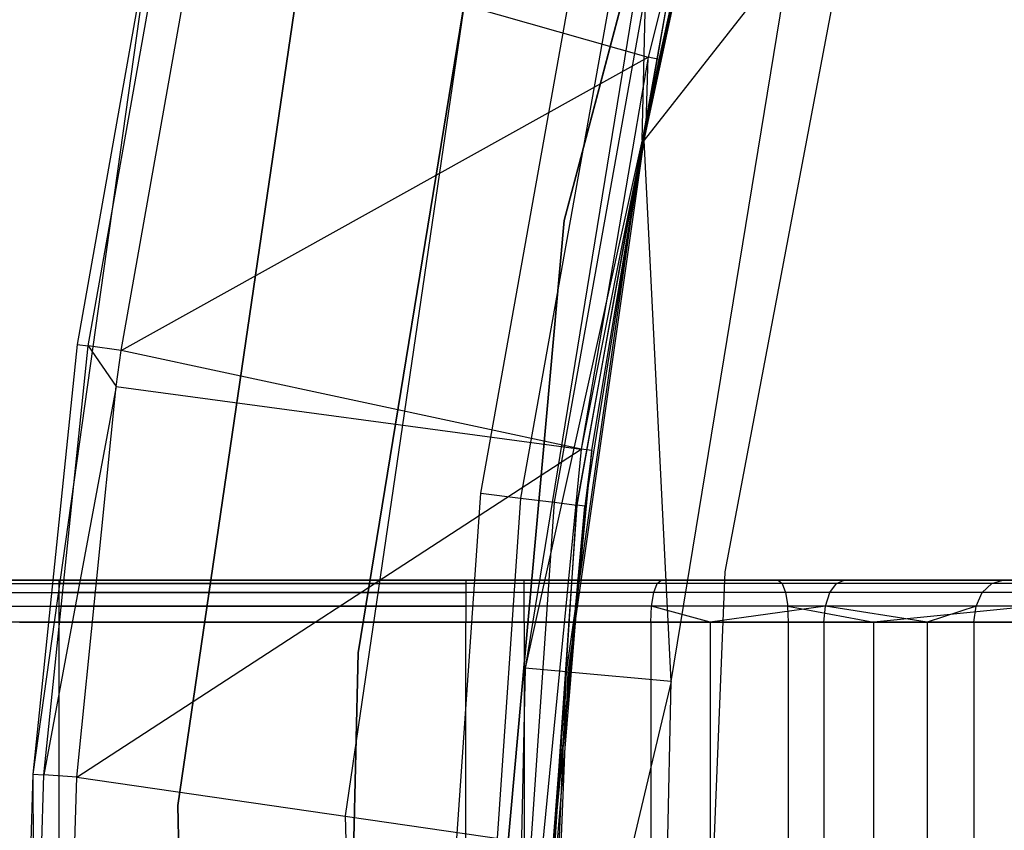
# Model space of a CAD drawing. Extents: x -3.43 to 3.43, y -2.81 to 3.33.
# Tile 8 of 36: x -2.82 to -2.35, y 0.42 to 0.81. Entities that reach past the tile are written whole.
import ezdxf

# ---------------------------------------------------------------- set-up
doc = ezdxf.new("R2010")
doc.units = 0
doc.header["$LTSCALE"] = 2.54
doc.layers.get('0').update_dxf_attribs({"color": 13, "linetype": 'CONTINUOUS'})

# ---------------------------------------------------------------- blocks, each defined once
blk = doc.blocks.new('MSR-DOWNLIGHT_PM_STL_4')
at = {"color": 0}
for p, q in [((-2.42079, 1.00925, 8.605), (-2.53392, 0.58302, 8.605)), ((-2.53392, 0.58302, 2.605), (-2.42079, 1.00925, 2.605)), ((-2.42079, 1.00925, 8.605), (-2.53392, 0.58302, 8.605)), ((-2.53392, 0.58302, 2.605), (-2.42079, 1.00925, 2.605)), ((-2.44799, 0.84468, 3.39444), (-2.49373, 0.66079, 3.39444)), ((-2.44799, 0.84468, 3.39444), (-2.49373, 0.66079, 3.39444)), ((-2.48856, 0.6597, 3.4168), (-2.44291, 0.84321, 3.4168)), ((-2.48856, 0.6597, 3.4168), (-2.44291, 0.84321, 3.4168)), ((-2.38945, 0.77404, 3.615), (-2.45725, 0.41542, 3.615)), ((-2.38945, 0.77404, 3.345), (-2.45725, 0.41542, 3.345)), ((-2.38945, 0.77404, 3.615), (-2.45725, 0.41542, 3.615)), ((-2.38945, 0.77404, 3.345), (-2.45725, 0.41542, 3.345)), ((-2.65215, 0.75354, 8.605), (-2.718, 0.30415, 8.605)), ((-2.718, 0.30415, 0.105), (-2.65215, 0.75354, 0.105)), ((-2.65215, 0.75354, 8.605), (-2.718, 0.30415, 8.605)), ((-2.718, 0.30415, 0.105), (-2.65215, 0.75354, 0.105)), ((-2.63212, 0.37695, 2.605), (-2.57209, 0.74458, 2.605)), ((-2.57209, 0.74458, 0.105), (-2.63212, 0.37695, 0.105)), ((-2.63212, 0.37695, 2.605), (-2.57209, 0.74458, 2.605)), ((-2.57209, 0.74458, 0.105), (-2.63212, 0.37695, 0.105)), ((-2.57423, 0.73544, 0.105), (-2.63816, 0.29913, 0.105)), ((-2.57423, 0.73544, 0.105), (-2.63816, 0.29913, 0.105)), ((-2.57423, 0.73544, 2.605), (-2.63816, 0.29913, 2.605)), ((-2.57423, 0.73544, 2.605), (-2.63816, 0.29913, 2.605)), ((-2.57363, 0.45296, 3.505), (-2.52381, 0.73147, 3.505)), ((-2.57363, 0.45296, 3.505), (-2.52381, 0.73147, 3.505)), ((-2.7299, 0.72668, 0.105), (-2.78719, 0.31899, 0.105)), ((-2.7299, 0.72668, 0.105), (-2.78719, 0.31899, 0.105)), ((-2.7299, 0.72668, 0.105), (-2.76599, 0.52389, 2.85779)), ((-2.7299, 0.72668, 2.85779), (-2.76599, 0.52389, 2.85779)), ((-2.7299, 0.72668, 0.105), (-2.76599, 0.52389, 2.85779)), ((-2.7299, 0.72668, 2.85779), (-2.76599, 0.52389, 2.85779)), ((-2.7607, 0.52314, 2.90374), (-2.72467, 0.72555, 2.90374)), ((-2.7607, 0.52314, 2.90374), (-2.72467, 0.72555, 2.90374)), ((-2.50518, 0.72709, 3.50119), (-2.55464, 0.45061, 3.50119)), ((-2.50518, 0.72709, 3.50119), (-2.55464, 0.45061, 3.50119)), ((-2.49423, 0.72621, 0.105), (-2.55246, 0.36959, 0.105)), ((-2.49423, 0.72621, 0.105), (-2.55246, 0.36959, 0.105)), ((-2.48939, 0.72337, 3.49036), (-2.53854, 0.44862, 3.49036)), ((-2.48939, 0.72337, 3.49036), (-2.53854, 0.44862, 3.49036)), ((-2.4967, 0.62146, 1.08483), (-2.49423, 0.72621, 0.105)), ((-2.4967, 0.62146, 1.08483), (-2.49423, 0.72621, 0.105)), ((-2.74508, 0.52095, 2.94723), (-2.70926, 0.72223, 2.94723)), ((-2.74508, 0.52095, 2.94723), (-2.70926, 0.72223, 2.94723)), ((-2.70926, 0.72223, 2.94723), (-2.49373, 0.66079, 3.39444)), ((-2.70926, 0.72223, 2.94723), (-2.49373, 0.66079, 3.39444)), ((-2.47884, 0.72089, 3.47413), (-2.52779, 0.44729, 3.47413)), ((-2.47884, 0.72089, 3.47413), (-2.52779, 0.44729, 3.47413)), ((-2.47515, 0.72171, 1.08483), (-2.4967, 0.62146, 1.08483)), ((-2.47515, 0.72171, 1.08483), (-2.4967, 0.62146, 1.08483)), ((-2.49565, 0.62126, 1.12476), (-2.47411, 0.72146, 1.12476)), ((-2.49565, 0.62126, 1.12476), (-2.47411, 0.72146, 1.12476)), ((-2.49482, 0.62896, 3.455), (-2.47884, 0.72089, 3.47413)), ((-2.49482, 0.62896, 3.455), (-2.47884, 0.72089, 3.47413)), ((-2.49482, 0.62896, 3.4168), (-2.47514, 0.72002, 3.455)), ((-2.47514, 0.72002, 3.455), (-2.49482, 0.62896, 3.455)), ((-2.49482, 0.62896, 3.4168), (-2.47514, 0.72002, 3.455)), ((-2.47514, 0.72002, 3.455), (-2.49482, 0.62896, 3.455)), ((-2.48856, 0.6597, 3.4168), (-2.47514, 0.72002, 3.455)), ((-2.48856, 0.6597, 3.4168), (-2.47514, 0.72002, 3.455)), ((-2.4261, 0.71013, 2.605), (-2.49565, 0.62126, 1.12476)), ((-2.4261, 0.71013, 2.605), (-2.49565, 0.62126, 1.12476)), ((-2.48276, 0.36316, 2.605), (-2.4261, 0.71013, 2.605)), ((-2.48276, 0.36316, 2.605), (-2.4261, 0.71013, 2.605)), ((-2.74508, 0.52095, 2.94723), (-2.49373, 0.66079, 3.39444)), ((-2.74508, 0.52095, 2.94723), (-2.49373, 0.66079, 3.39444)), ((-2.49373, 0.66079, 3.39444), (-2.52582, 0.47403, 3.39444)), ((-2.49373, 0.66079, 3.39444), (-2.52582, 0.47403, 3.39444)), ((-2.49482, 0.62896, 3.4168), (-2.49373, 0.66079, 3.39444)), ((-2.49482, 0.62896, 3.4168), (-2.49373, 0.66079, 3.39444)), ((-2.49482, 0.62896, 3.4168), (-2.48856, 0.6597, 3.4168)), ((-2.49482, 0.62896, 3.4168), (-2.48856, 0.6597, 3.4168)), ((-2.48856, 0.6597, 3.4168), (-2.49373, 0.66079, 3.39444)), ((-2.48856, 0.6597, 3.4168), (-2.49373, 0.66079, 3.39444)), ((-2.52779, 0.44729, 3.47413), (-2.49482, 0.62896, 3.455)), ((-2.52779, 0.44729, 3.47413), (-2.49482, 0.62896, 3.455)), ((-2.49482, 0.62896, 3.4168), (-2.52582, 0.47403, 3.39444)), ((-2.49482, 0.62896, 3.4168), (-2.52582, 0.47403, 3.39444)), ((-2.49482, 0.62896, 3.455), (-2.52401, 0.44683, 3.455)), ((-2.49482, 0.62896, 3.455), (-2.52401, 0.44683, 3.455)), ((-2.52059, 0.47333, 3.4168), (-2.49482, 0.62896, 3.455)), ((-2.52059, 0.47333, 3.4168), (-2.49482, 0.62896, 3.455)), ((-2.52059, 0.47333, 3.4168), (-2.49482, 0.62896, 3.4168)), ((-2.52059, 0.47333, 3.4168), (-2.49482, 0.62896, 3.4168)), ((-2.49482, 0.62896, 3.4168), (-2.49482, 0.62896, 3.455)), ((-2.49482, 0.62896, 3.4168), (-2.49482, 0.62896, 3.455)), ((-2.4967, 0.62146, 1.08483), (-2.55246, 0.36959, 0.105)), ((-2.4967, 0.62146, 1.08483), (-2.55246, 0.36959, 0.105)), ((-2.4967, 0.62146, 1.08483), (-2.53294, 0.36779, 1.08483)), ((-2.4967, 0.62146, 1.08483), (-2.53294, 0.36779, 1.08483)), ((-2.53188, 0.36769, 1.12476), (-2.49565, 0.62126, 1.12476)), ((-2.53188, 0.36769, 1.12476), (-2.49565, 0.62126, 1.12476)), ((-2.4967, 0.62146, 1.08483), (-2.49565, 0.62126, 1.12476)), ((-2.4967, 0.62146, 1.08483), (-2.49565, 0.62126, 1.12476)), ((-2.48276, 0.36316, 2.605), (-2.49565, 0.62126, 1.12476)), ((-2.48276, 0.36316, 2.605), (-2.49565, 0.62126, 1.12476)), ((-2.53392, 0.58302, 8.605), (-2.5734, 0.1438, 8.605)), ((-2.5734, 0.1438, 2.605), (-2.53392, 0.58302, 2.605)), ((-2.53392, 0.58302, 8.605), (-2.5734, 0.1438, 8.605)), ((-2.5734, 0.1438, 2.605), (-2.53392, 0.58302, 2.605)), ((-2.53392, 0.58302, 8.605), (-2.53392, 0.58302, 2.605)), ((-2.53392, 0.58302, 8.605), (-2.53392, 0.58302, 2.605)), ((-2.76599, 0.52389, 2.85779), (-2.78719, 0.31899, 0.105)), ((-2.76599, 0.52389, 2.85779), (-2.78719, 0.31899, 0.105)), ((-2.76599, 0.52389, 2.85779), (-2.78719, 0.31899, 2.85779)), ((-2.76599, 0.52389, 2.85779), (-2.78719, 0.31899, 2.85779)), ((-2.78185, 0.31864, 2.90374), (-2.7607, 0.52314, 2.90374)), ((-2.78185, 0.31864, 2.90374), (-2.7607, 0.52314, 2.90374)), ((-2.76599, 0.52389, 2.85779), (-2.7607, 0.52314, 2.90374)), ((-2.76599, 0.52389, 2.85779), (-2.7607, 0.52314, 2.90374)), ((-2.7607, 0.52314, 2.90374), (-2.74744, 0.50378, 2.94723)), ((-2.74508, 0.52095, 2.94723), (-2.7607, 0.52314, 2.90374)), ((-2.74508, 0.52095, 2.94723), (-2.7607, 0.52314, 2.90374)), ((-2.7607, 0.52314, 2.90374), (-2.74744, 0.50378, 2.94723)), ((-2.74744, 0.50378, 2.94723), (-2.74508, 0.52095, 2.94723)), ((-2.74744, 0.50378, 2.94723), (-2.74508, 0.52095, 2.94723)), ((-2.52582, 0.47403, 3.39444), (-2.74508, 0.52095, 2.94723)), ((-2.52582, 0.47403, 3.39444), (-2.74508, 0.52095, 2.94723)), ((-2.74744, 0.50378, 2.94723), (-2.78185, 0.31864, 2.90374)), ((-2.74744, 0.50378, 2.94723), (-2.78185, 0.31864, 2.90374)), ((-2.76612, 0.31759, 2.94723), (-2.74744, 0.50378, 2.94723)), ((-2.76612, 0.31759, 2.94723), (-2.74744, 0.50378, 2.94723)), ((-2.74744, 0.50378, 2.94723), (-2.52582, 0.47403, 3.39444)), ((-2.74744, 0.50378, 2.94723), (-2.52582, 0.47403, 3.39444)), ((-2.76612, 0.31759, 2.94723), (-2.52582, 0.47403, 3.39444)), ((-2.76612, 0.31759, 2.94723), (-2.52582, 0.47403, 3.39444)), ((-2.52582, 0.47403, 3.39444), (-2.5441, 0.28543, 3.39444)), ((-2.52582, 0.47403, 3.39444), (-2.5441, 0.28543, 3.39444)), ((-2.53883, 0.28511, 3.4168), (-2.52059, 0.47333, 3.4168)), ((-2.53883, 0.28511, 3.4168), (-2.52059, 0.47333, 3.4168)), ((-2.52059, 0.47333, 3.4168), (-2.52582, 0.47403, 3.39444)), ((-2.52059, 0.47333, 3.4168), (-2.52582, 0.47403, 3.39444)), ((-2.52059, 0.47333, 3.4168), (-2.52401, 0.44683, 3.455)), ((-2.52059, 0.47333, 3.4168), (-2.52401, 0.44683, 3.455)), ((-2.59313, 0.17071, 3.505), (-2.57363, 0.45296, 3.505)), ((-2.59313, 0.17071, 3.505), (-2.57363, 0.45296, 3.505)), ((-2.55464, 0.45061, 3.50119), (-2.574, 0.17042, 3.50119)), ((-2.55464, 0.45061, 3.50119), (-2.574, 0.17042, 3.50119)), ((-2.57363, 0.45296, 3.505), (-2.55464, 0.45061, 3.50119)), ((-2.57363, 0.45296, 3.505), (-2.55464, 0.45061, 3.50119)), ((-2.55464, 0.45061, 3.50119), (-2.53854, 0.44862, 3.49036)), ((-2.55464, 0.45061, 3.50119), (-2.53854, 0.44862, 3.49036)), ((-2.53854, 0.44862, 3.49036), (-2.55778, 0.17018, 3.49036)), ((-2.53854, 0.44862, 3.49036), (-2.55778, 0.17018, 3.49036)), ((-2.52779, 0.44729, 3.47413), (-2.54694, 0.17002, 3.47413)), ((-2.52779, 0.44729, 3.47413), (-2.54694, 0.17002, 3.47413)), ((-2.5412, 0.23852, 3.455), (-2.52779, 0.44729, 3.47413)), ((-2.5412, 0.23852, 3.455), (-2.52779, 0.44729, 3.47413)), ((-2.52401, 0.44683, 3.455), (-2.5412, 0.23852, 3.455)), ((-2.52401, 0.44683, 3.455), (-2.5412, 0.23852, 3.455)), ((-2.53883, 0.28511, 3.4168), (-2.52401, 0.44683, 3.455)), ((-2.53883, 0.28511, 3.4168), (-2.52401, 0.44683, 3.455)), ((-2.53854, 0.44862, 3.49036), (-2.52779, 0.44729, 3.47413)), ((-2.53854, 0.44862, 3.49036), (-2.52779, 0.44729, 3.47413)), ((-2.52401, 0.44683, 3.455), (-2.52779, 0.44729, 3.47413)), ((-2.52401, 0.44683, 3.455), (-2.52779, 0.44729, 3.47413)), ((-2.45725, 0.41542, 3.615), (-2.47212, 0.05074, 3.615)), ((-2.45725, 0.41542, 3.345), (-2.47212, 0.05074, 3.345)), ((-2.45725, 0.41542, 3.615), (-2.47212, 0.05074, 3.615)), ((-2.45725, 0.41542, 3.345), (-2.47212, 0.05074, 3.345)), ((-2.45725, 0.41542, 3.345), (-2.45725, 0.41542, 3.615)), ((-2.45725, 0.41542, 3.345), (-2.45725, 0.41542, 3.615)), ((-2.87346, 0.41151, 9.285), (-2.58079, 0.41151, 9.285)), ((-2.87346, 0.41151, 9.285), (-2.58079, 0.41151, 9.285)), ((-2.87346, 0.40999, 9.29265), (-2.58079, 0.40999, 9.29265)), ((-2.87346, 0.40999, 9.29265), (-2.58079, 0.40999, 9.29265)), ((-2.77455, 0.41151, 9.125), (-2.80097, 0.41151, 9.11982)), ((-2.77455, 0.41151, 9.125), (-2.80097, 0.41151, 9.11982)), ((-2.79808, 0.40999, 9.11273), (-2.77455, 0.40999, 9.11735)), ((-2.79808, 0.40999, 9.11273), (-2.77455, 0.40999, 9.11735)), ((-2.55285, 0.41151, 9.125), (-2.77455, 0.41151, 9.125)), ((-2.77455, 0.40999, 9.11735), (-2.77455, 0.41151, 9.125)), ((-2.55285, 0.41151, 9.125), (-2.77455, 0.41151, 9.125)), ((-2.77455, 0.40999, 9.11735), (-2.77455, 0.41151, 9.125)), ((-2.55285, 0.40999, 9.11735), (-2.77455, 0.40999, 9.11735)), ((-2.77455, 0.40565, 9.11086), (-2.77455, 0.40999, 9.11735)), ((-2.55285, 0.40999, 9.11735), (-2.77455, 0.40999, 9.11735)), ((-2.77455, 0.40565, 9.11086), (-2.77455, 0.40999, 9.11735)), ((-2.58079, 0.41151, 9.285), (-2.48754, 0.41151, 9.29694)), ((-2.58079, 0.41151, 9.285), (-2.48754, 0.41151, 9.29694)), ((-2.58079, 0.41151, 9.285), (-2.58079, 0.40999, 9.29265)), ((-2.58079, 0.41151, 9.285), (-2.58079, 0.40999, 9.29265)), ((-2.48947, 0.40999, 9.30435), (-2.58079, 0.40999, 9.29265)), ((-2.58079, 0.40999, 9.29265), (-2.58079, 0.40565, 9.29914)), ((-2.48947, 0.40999, 9.30435), (-2.58079, 0.40999, 9.29265)), ((-2.58079, 0.40999, 9.29265), (-2.58079, 0.40565, 9.29914)), ((-2.43188, 0.41151, 9.14049), (-2.55285, 0.41151, 9.125)), ((-2.43188, 0.41151, 9.14049), (-2.55285, 0.41151, 9.125)), ((-2.55285, 0.40999, 9.11735), (-2.55285, 0.41151, 9.125)), ((-2.55285, 0.40999, 9.11735), (-2.55285, 0.41151, 9.125)), ((-2.42995, 0.40999, 9.13309), (-2.55285, 0.40999, 9.11735)), ((-2.42995, 0.40999, 9.13309), (-2.55285, 0.40999, 9.11735)), ((-2.55285, 0.40565, 9.11086), (-2.55285, 0.40999, 9.11735)), ((-2.55285, 0.40565, 9.11086), (-2.55285, 0.40999, 9.11735)), ((-2.49111, 0.40565, 9.31063), (-2.48947, 0.40999, 9.30435)), ((-2.49111, 0.40565, 9.31063), (-2.48947, 0.40999, 9.30435)), ((-2.48947, 0.40999, 9.30435), (-2.48754, 0.41151, 9.29694)), ((-2.48947, 0.40999, 9.30435), (-2.48754, 0.41151, 9.29694)), ((-2.40404, 0.40999, 9.33869), (-2.48947, 0.40999, 9.30435)), ((-2.40404, 0.40999, 9.33869), (-2.48947, 0.40999, 9.30435)), ((-2.48754, 0.41151, 9.29694), (-2.40031, 0.41151, 9.33201)), ((-2.48754, 0.41151, 9.29694), (-2.40031, 0.41151, 9.33201)), ((-2.31871, 0.41151, 9.18598), (-2.43188, 0.41151, 9.14049)), ((-2.43188, 0.41151, 9.14049), (-2.42995, 0.40999, 9.13309)), ((-2.31871, 0.41151, 9.18598), (-2.43188, 0.41151, 9.14049)), ((-2.43188, 0.41151, 9.14049), (-2.42995, 0.40999, 9.13309)), ((-2.42995, 0.40999, 9.13309), (-2.42831, 0.40565, 9.12681)), ((-2.31498, 0.40999, 9.1793), (-2.42995, 0.40999, 9.13309)), ((-2.31498, 0.40999, 9.1793), (-2.42995, 0.40999, 9.13309)), ((-2.42995, 0.40999, 9.13309), (-2.42831, 0.40565, 9.12681)), ((-2.40721, 0.40565, 9.34435), (-2.40404, 0.40999, 9.33869)), ((-2.40721, 0.40565, 9.34435), (-2.40404, 0.40999, 9.33869)), ((-2.40404, 0.40999, 9.33869), (-2.40031, 0.41151, 9.33201)), ((-2.40404, 0.40999, 9.33869), (-2.40031, 0.41151, 9.33201)), ((-2.33003, 0.40999, 9.39344), (-2.40404, 0.40999, 9.33869)), ((-2.33003, 0.40999, 9.39344), (-2.40404, 0.40999, 9.33869)), ((-2.40031, 0.41151, 9.33201), (-2.32473, 0.41151, 9.38792)), ((-2.40031, 0.41151, 9.33201), (-2.32473, 0.41151, 9.38792)), ((-2.33452, 0.40565, 9.39813), (-2.33003, 0.40999, 9.39344)), ((-2.33452, 0.40565, 9.39813), (-2.33003, 0.40999, 9.39344)), ((-2.33003, 0.40999, 9.39344), (-2.32473, 0.41151, 9.38792)), ((-2.33003, 0.40999, 9.39344), (-2.32473, 0.41151, 9.38792)), ((-2.2722, 0.40999, 9.46509), (-2.33003, 0.40999, 9.39344)), ((-2.2722, 0.40999, 9.46509), (-2.33003, 0.40999, 9.39344)), ((-2.32473, 0.41151, 9.38792), (-2.26568, 0.41151, 9.46108)), ((-2.32473, 0.41151, 9.38792), (-2.26568, 0.41151, 9.46108)), ((-2.87346, 0.40565, 9.29914), (-2.58079, 0.40565, 9.29914)), ((-2.87346, 0.40565, 9.29914), (-2.58079, 0.40565, 9.29914)), ((-2.79563, 0.40565, 9.10673), (-2.77455, 0.40565, 9.11086)), ((-2.79563, 0.40565, 9.10673), (-2.77455, 0.40565, 9.11086)), ((-2.55285, 0.40565, 9.11086), (-2.77455, 0.40565, 9.11086)), ((-2.77455, 0.39916, 9.10652), (-2.77455, 0.40565, 9.11086)), ((-2.55285, 0.40565, 9.11086), (-2.77455, 0.40565, 9.11086)), ((-2.77455, 0.39916, 9.10652), (-2.77455, 0.40565, 9.11086)), ((-2.49111, 0.40565, 9.31063), (-2.58079, 0.40565, 9.29914)), ((-2.58079, 0.40565, 9.29914), (-2.58079, 0.39916, 9.30348)), ((-2.49111, 0.40565, 9.31063), (-2.58079, 0.40565, 9.29914)), ((-2.58079, 0.40565, 9.29914), (-2.58079, 0.39916, 9.30348)), ((-2.42831, 0.40565, 9.12681), (-2.55285, 0.40565, 9.11086)), ((-2.42831, 0.40565, 9.12681), (-2.55285, 0.40565, 9.11086)), ((-2.55285, 0.39916, 9.10652), (-2.55285, 0.40565, 9.11086)), ((-2.55285, 0.39916, 9.10652), (-2.55285, 0.40565, 9.11086)), ((-2.4922, 0.39916, 9.31482), (-2.49111, 0.40565, 9.31063)), ((-2.4922, 0.39916, 9.31482), (-2.49111, 0.40565, 9.31063)), ((-2.40721, 0.40565, 9.34435), (-2.49111, 0.40565, 9.31063)), ((-2.40721, 0.40565, 9.34435), (-2.49111, 0.40565, 9.31063)), ((-2.42831, 0.40565, 9.12681), (-2.42722, 0.39916, 9.12261)), ((-2.31182, 0.40565, 9.17363), (-2.42831, 0.40565, 9.12681)), ((-2.31182, 0.40565, 9.17363), (-2.42831, 0.40565, 9.12681)), ((-2.42831, 0.40565, 9.12681), (-2.42722, 0.39916, 9.12261)), ((-2.40932, 0.39916, 9.34813), (-2.40721, 0.40565, 9.34435)), ((-2.40932, 0.39916, 9.34813), (-2.40721, 0.40565, 9.34435)), ((-2.33452, 0.40565, 9.39813), (-2.40721, 0.40565, 9.34435)), ((-2.33452, 0.40565, 9.39813), (-2.40721, 0.40565, 9.34435)), ((-2.33752, 0.39916, 9.40126), (-2.33452, 0.40565, 9.39813)), ((-2.33752, 0.39916, 9.40126), (-2.33452, 0.40565, 9.39813)), ((-2.27773, 0.40565, 9.46849), (-2.33452, 0.40565, 9.39813)), ((-2.27773, 0.40565, 9.46849), (-2.33452, 0.40565, 9.39813)), ((-2.87346, 0.39916, 9.30348), (-2.58079, 0.39916, 9.30348)), ((-2.87346, 0.39916, 9.30348), (-2.58079, 0.39916, 9.30348)), ((-2.79399, 0.39916, 9.10271), (-2.77455, 0.39916, 9.10652)), ((-2.79399, 0.39916, 9.10271), (-2.77455, 0.39916, 9.10652)), ((-2.55285, 0.39916, 9.10652), (-2.77455, 0.39916, 9.10652)), ((-2.77455, 0.39151, 9.105), (-2.77455, 0.39916, 9.10652)), ((-2.55285, 0.39916, 9.10652), (-2.77455, 0.39916, 9.10652)), ((-2.77455, 0.39151, 9.105), (-2.77455, 0.39916, 9.10652)), ((-2.4922, 0.39916, 9.31482), (-2.58079, 0.39916, 9.30348)), ((-2.58079, 0.39916, 9.30348), (-2.58079, 0.39151, 9.305)), ((-2.4922, 0.39916, 9.31482), (-2.58079, 0.39916, 9.30348)), ((-2.58079, 0.39916, 9.30348), (-2.58079, 0.39151, 9.305)), ((-2.42722, 0.39916, 9.12261), (-2.55285, 0.39916, 9.10652)), ((-2.42722, 0.39916, 9.12261), (-2.55285, 0.39916, 9.10652)), ((-2.55285, 0.39151, 9.105), (-2.55285, 0.39916, 9.10652)), ((-2.55285, 0.39151, 9.105), (-2.55285, 0.39916, 9.10652)), ((-2.49258, 0.39151, 9.3163), (-2.4922, 0.39916, 9.31482)), ((-2.49258, 0.39151, 9.3163), (-2.4922, 0.39916, 9.31482)), ((-2.46417, 0.39151, 9.325), (-2.4922, 0.39916, 9.31482)), ((-2.46417, 0.39151, 9.325), (-2.4922, 0.39916, 9.31482)), ((-2.40932, 0.39916, 9.34813), (-2.4922, 0.39916, 9.31482)), ((-2.40932, 0.39916, 9.34813), (-2.4922, 0.39916, 9.31482)), ((-2.40932, 0.39916, 9.34813), (-2.46417, 0.39151, 9.325)), ((-2.40932, 0.39916, 9.34813), (-2.46417, 0.39151, 9.325)), ((-2.42684, 0.39151, 9.12114), (-2.42722, 0.39916, 9.12261)), ((-2.42722, 0.39916, 9.12261), (-2.38625, 0.39151, 9.13357)), ((-2.42684, 0.39151, 9.12114), (-2.42722, 0.39916, 9.12261)), ((-2.3097, 0.39916, 9.16985), (-2.42722, 0.39916, 9.12261)), ((-2.3097, 0.39916, 9.16985), (-2.42722, 0.39916, 9.12261)), ((-2.42722, 0.39916, 9.12261), (-2.38625, 0.39151, 9.13357)), ((-2.41007, 0.39151, 9.34946), (-2.40932, 0.39916, 9.34813)), ((-2.41007, 0.39151, 9.34946), (-2.40932, 0.39916, 9.34813)), ((-2.36088, 0.39151, 9.38272), (-2.40932, 0.39916, 9.34813)), ((-2.36088, 0.39151, 9.38272), (-2.40932, 0.39916, 9.34813)), ((-2.33752, 0.39916, 9.40126), (-2.40932, 0.39916, 9.34813)), ((-2.33752, 0.39916, 9.40126), (-2.40932, 0.39916, 9.34813)), ((-2.3097, 0.39916, 9.16985), (-2.38625, 0.39151, 9.13357)), ((-2.3097, 0.39916, 9.16985), (-2.38625, 0.39151, 9.13357)), ((-2.33752, 0.39916, 9.40126), (-2.36088, 0.39151, 9.38272)), ((-2.33752, 0.39916, 9.40126), (-2.36088, 0.39151, 9.38272)), ((-2.33857, 0.39151, 9.40236), (-2.33752, 0.39916, 9.40126)), ((-2.33857, 0.39151, 9.40236), (-2.33752, 0.39916, 9.40126)), ((-2.28142, 0.39916, 9.47076), (-2.33752, 0.39916, 9.40126)), ((-2.28142, 0.39916, 9.47076), (-2.33752, 0.39916, 9.40126)), ((-2.58079, 0.39151, 9.305), (-2.87346, 0.39151, 9.305)), ((-2.58079, 0.39151, 9.305), (-2.87346, 0.39151, 9.305)), ((-2.79342, 0.39151, 9.1013), (-2.77455, 0.39151, 9.105)), ((-2.79342, 0.39151, 9.1013), (-2.77455, 0.39151, 9.105)), ((-2.77455, -0.10849, 9.105), (-2.77455, 0.39151, 9.105)), ((-2.77455, 0.39151, 9.105), (-2.55285, 0.39151, 9.105)), ((-2.77455, -0.10849, 9.105), (-2.77455, 0.39151, 9.105)), ((-2.77455, 0.39151, 9.105), (-2.55285, 0.39151, 9.105)), ((-2.58079, -0.10849, 9.305), (-2.58079, 0.39151, 9.305)), ((-2.49258, 0.39151, 9.3163), (-2.58079, 0.39151, 9.305)), ((-2.58079, -0.10849, 9.305), (-2.58079, 0.39151, 9.305)), ((-2.49258, 0.39151, 9.3163), (-2.58079, 0.39151, 9.305)), ((-2.55285, 0.39151, 9.105), (-2.55285, -0.10849, 9.105)), ((-2.55285, 0.39151, 9.105), (-2.55285, -0.10849, 9.105)), ((-2.55285, 0.39151, 9.105), (-2.42684, 0.39151, 9.12114)), ((-2.55285, 0.39151, 9.105), (-2.42684, 0.39151, 9.12114)), ((-2.46417, 0.39151, 9.325), (-2.49258, 0.39151, 9.3163)), ((-2.49258, 0.39151, 9.3163), (-2.49258, -0.10849, 9.3163)), ((-2.49258, 0.39151, 9.3163), (-2.49258, -0.10849, 9.3163)), ((-2.46417, 0.39151, 9.325), (-2.49258, 0.39151, 9.3163)), ((-2.41007, 0.39151, 9.34946), (-2.46417, 0.39151, 9.325)), ((-2.46417, 0.39151, 9.325), (-2.46417, -0.10849, 9.325)), ((-2.46417, 0.39151, 9.325), (-2.46417, -0.10849, 9.325)), ((-2.41007, 0.39151, 9.34946), (-2.46417, 0.39151, 9.325)), ((-2.42684, -0.10849, 9.12114), (-2.42684, 0.39151, 9.12114)), ((-2.42684, 0.39151, 9.12114), (-2.38625, 0.39151, 9.13357)), ((-2.42684, -0.10849, 9.12114), (-2.42684, 0.39151, 9.12114)), ((-2.42684, 0.39151, 9.12114), (-2.38625, 0.39151, 9.13357)), ((-2.36088, 0.39151, 9.38272), (-2.41007, 0.39151, 9.34946)), ((-2.41007, 0.39151, 9.34946), (-2.41007, -0.10849, 9.34946)), ((-2.41007, 0.39151, 9.34946), (-2.41007, -0.10849, 9.34946)), ((-2.36088, 0.39151, 9.38272), (-2.41007, 0.39151, 9.34946)), ((-2.38625, -0.10849, 9.13357), (-2.38625, 0.39151, 9.13357)), ((-2.38625, 0.39151, 9.13357), (-2.30896, 0.39151, 9.16852)), ((-2.38625, -0.10849, 9.13357), (-2.38625, 0.39151, 9.13357)), ((-2.38625, 0.39151, 9.13357), (-2.30896, 0.39151, 9.16852)), ((-2.33857, 0.39151, 9.40236), (-2.36088, 0.39151, 9.38272)), ((-2.36088, 0.39151, 9.38272), (-2.36088, -0.10849, 9.38272)), ((-2.36088, 0.39151, 9.38272), (-2.36088, -0.10849, 9.38272)), ((-2.33857, 0.39151, 9.40236), (-2.36088, 0.39151, 9.38272)), ((-2.28272, 0.39151, 9.47156), (-2.33857, 0.39151, 9.40236)), ((-2.33857, 0.39151, 9.40236), (-2.33857, -0.10849, 9.40236)), ((-2.33857, 0.39151, 9.40236), (-2.33857, -0.10849, 9.40236)), ((-2.28272, 0.39151, 9.47156), (-2.33857, 0.39151, 9.40236)), ((-2.6404, 0.00454, 2.605), (-2.63212, 0.37695, 2.605)), ((-2.63212, 0.37695, 0.105), (-2.6404, 0.00454, 0.105)), ((-2.6404, 0.00454, 2.605), (-2.63212, 0.37695, 2.605)), ((-2.63212, 0.37695, 0.105), (-2.6404, 0.00454, 0.105)), ((-2.63212, 0.37695, 2.605), (-2.63212, 0.37695, 0.105)), ((-2.63212, 0.37695, 2.605), (-2.63212, 0.37695, 0.105)), ((-2.55246, 0.36959, 0.105), (-2.56049, 0.00834, 0.105)), ((-2.55246, 0.36959, 0.105), (-2.56049, 0.00834, 0.105)), ((-2.53294, 0.36779, 1.08483), (-2.56049, 0.00834, 0.105)), ((-2.53294, 0.36779, 1.08483), (-2.56049, 0.00834, 0.105)), ((-2.53294, 0.36779, 1.08483), (-2.55246, 0.36959, 0.105)), ((-2.53294, 0.36779, 1.08483), (-2.55246, 0.36959, 0.105)), ((-2.53294, 0.36779, 1.08483), (-2.54375, 0.11177, 1.08483)), ((-2.53294, 0.36779, 1.08483), (-2.54375, 0.11177, 1.08483)), ((-2.54268, 0.11178, 1.12476), (-2.53188, 0.36769, 1.12476)), ((-2.54268, 0.11178, 1.12476), (-2.53188, 0.36769, 1.12476)), ((-2.53294, 0.36779, 1.08483), (-2.53188, 0.36769, 1.12476)), ((-2.53294, 0.36779, 1.08483), (-2.53188, 0.36769, 1.12476)), ((-2.48276, 0.36316, 2.605), (-2.53188, 0.36769, 1.12476)), ((-2.48276, 0.36316, 2.605), (-2.53188, 0.36769, 1.12476)), ((-2.48276, 0.36316, 2.605), (-2.54268, 0.11178, 1.12476)), ((-2.48276, 0.36316, 2.605), (-2.54268, 0.11178, 1.12476)), ((-2.49057, 0.01167, 2.605), (-2.48276, 0.36316, 2.605)), ((-2.49057, 0.01167, 2.605), (-2.48276, 0.36316, 2.605)), ((-2.78719, 0.31899, 0.105), (-2.79336, 0.1131, 2.85779)), ((-2.78719, 0.31899, 2.85779), (-2.79336, 0.1131, 2.85779)), ((-2.78719, 0.31899, 0.105), (-2.79336, 0.1131, 2.85779)), ((-2.78719, 0.31899, 2.85779), (-2.79336, 0.1131, 2.85779)), ((-2.78801, 0.11314, 2.90374), (-2.78185, 0.31864, 2.90374)), ((-2.78801, 0.11314, 2.90374), (-2.78185, 0.31864, 2.90374)), ((-2.78719, 0.31899, 0.105), (-2.7845, -0.09269, 0.105)), ((-2.78719, 0.31899, 0.105), (-2.7845, -0.09269, 0.105)), ((-2.78719, 0.31899, 2.85779), (-2.78719, 0.31899, 0.105)), ((-2.78719, 0.31899, 2.85779), (-2.78719, 0.31899, 0.105)), ((-2.78719, 0.31899, 2.85779), (-2.78185, 0.31864, 2.90374)), ((-2.78719, 0.31899, 2.85779), (-2.78185, 0.31864, 2.90374)), ((-2.76612, 0.31759, 2.94723), (-2.78185, 0.31864, 2.90374)), ((-2.76612, 0.31759, 2.94723), (-2.78185, 0.31864, 2.90374)), ((-2.77225, 0.11324, 2.94723), (-2.76612, 0.31759, 2.94723)), ((-2.77225, 0.11324, 2.94723), (-2.76612, 0.31759, 2.94723)), ((-2.76612, 0.31759, 2.94723), (-2.5441, 0.28543, 3.39444)), ((-2.76612, 0.31759, 2.94723), (-2.5441, 0.28543, 3.39444)), ((-2.718, 0.30415, 8.605), (-2.70898, -0.14994, 8.605)), ((-2.70898, -0.14994, 0.105), (-2.718, 0.30415, 0.105)), ((-2.718, 0.30415, 8.605), (-2.70898, -0.14994, 8.605)), ((-2.718, 0.30415, 8.605), (-2.718, 0.30415, 0.105)), ((-2.70898, -0.14994, 0.105), (-2.718, 0.30415, 0.105)), ((-2.718, 0.30415, 8.605), (-2.718, 0.30415, 0.105)), ((-2.63816, 0.29913, 0.105), (-2.6294, -0.14176, 0.105)), ((-2.63816, 0.29913, 0.105), (-2.6294, -0.14176, 0.105)), ((-2.63816, 0.29913, 0.105), (-2.63816, 0.29913, 2.605)), ((-2.63816, 0.29913, 2.605), (-2.6294, -0.14176, 2.605)), ((-2.63816, 0.29913, 0.105), (-2.63816, 0.29913, 2.605)), ((-2.63816, 0.29913, 2.605), (-2.6294, -0.14176, 2.605))]:
    blk.add_line(p, q, dxfattribs=at)

msp = doc.modelspace()

# ---------------------------------------------------------------- block references
at = {"color": 0}
msp.add_blockref('MSR-DOWNLIGHT_PM_STL_4', (-0.02658, 0.12697, -10.41735), dxfattribs=at)

doc.saveas('drawing.dxf')
